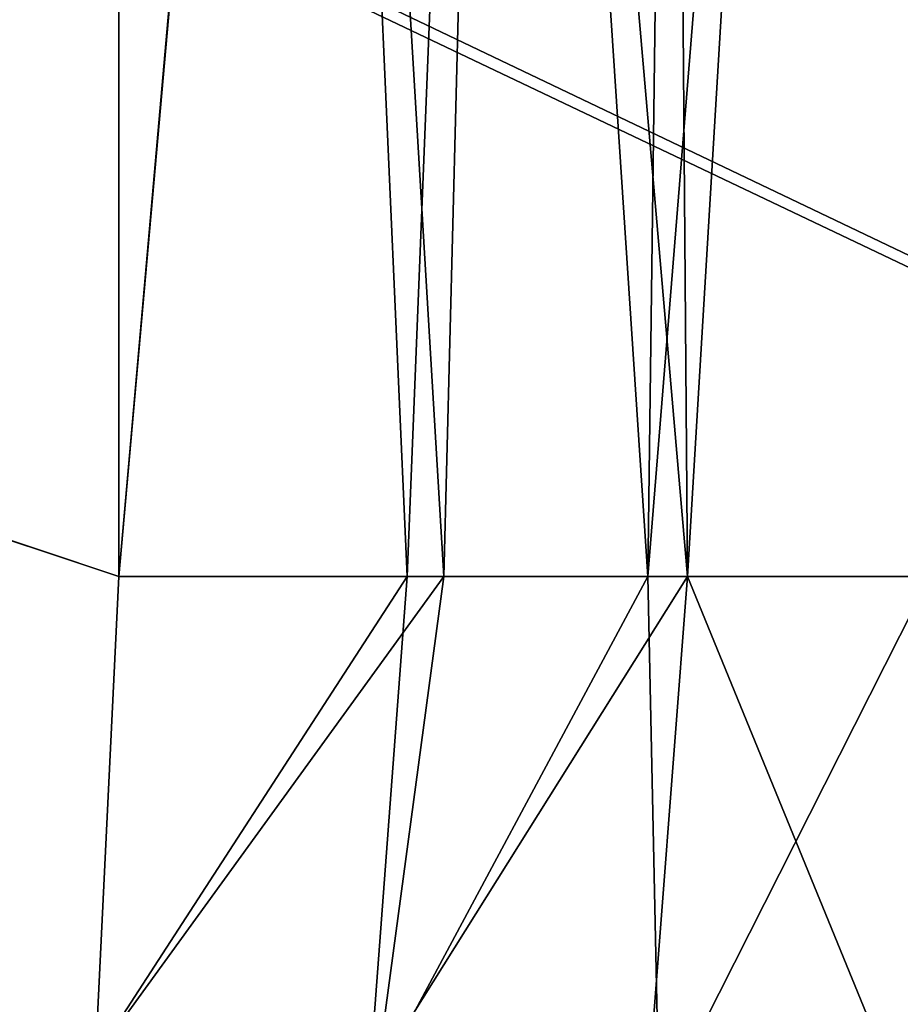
# Model space of a CAD drawing. Header units: metres. Extents: x 0 to 904, y -904 to 0.
# Tile 204 of 236: x 713 to 778, y -385 to -313. Entities that reach past the tile are written whole.
import ezdxf

# ---------------------------------------------------------------- set-up
doc = ezdxf.new("R2010")
doc.units = ezdxf.units.M

msp = doc.modelspace()

# ---------------------------------------------------------------- linework, layer by layer
at = {"layer": 'top0123413'}
for points in [[(783.459534, -78.803986, 110.644272), (821.526306, -350.769836, 106.817665), (244.305359, -74.93528, 117.346581)], [(821.526306, -350.769836, 106.817665), (608.480347, -591.158813, 106.480179), (244.305359, -74.93528, 117.346581)], [(785.042603, -80.559555, 113.603523), (244.305359, -76.679497, 120.325508), (819.806702, -350.769836, 109.839348)], [(819.806702, -350.769836, 109.839348), (244.305359, -76.679497, 120.325508), (609.729675, -592.958801, 109.443001)], [(608.480347, -591.158813, 106.480179), (821.526306, -350.769836, 106.817665), (619.882996, -584.848328, 106.417328)], [(819.806702, -350.769836, 109.839348), (609.729675, -592.958801, 109.443001), (620.769714, -586.848938, 109.382149)], [(821.526306, -350.769836, 106.817665), (819.922607, -386.521484, 106.396187), (619.882996, -584.848328, 106.417328)], [(818.208801, -386.393005, 109.419388), (819.806702, -350.769836, 109.839348), (620.769714, -586.848938, 109.382149)]]:
    msp.add_3dface(points, dxfattribs=at)
at = {"layer": 'top0123414'}
for points in [[(794.585938, -162.380875, 2153.697266), (773.81134, -178.560959, 2165.026611), (780.371094, -354, 2161.959229)], [(773.014099, -179.613525, 2162.101318), (793.394592, -163.593872, 2150.884277), (782.054626, -354, 2157.709473)], [(780.371094, -354, 2161.959229), (773.81134, -178.560959, 2165.026611), (759.648682, -354, 2170.251221)], [(773.81134, -178.560959, 2165.026611), (761.837158, -185.037598, 2169.561768), (759.648682, -354, 2170.251221)], [(761.243042, -186.037827, 2166.599609), (773.014099, -179.613525, 2162.101318), (762.560181, -354, 2166.160645)], [(762.560181, -354, 2166.160645), (773.014099, -179.613525, 2162.101318), (782.054626, -354, 2157.709473)], [(759.648682, -354, 2170.251221), (761.837158, -185.037598, 2169.561768), (748.854065, -190.035812, 2173.061523)], [(748.464478, -191.002426, 2170.075928), (761.243042, -186.037827, 2166.599609), (762.560181, -354, 2166.160645)], [(748.854065, -190.035812, 2173.061523), (735.049377, -193.220276, 2175.29126), (744.655334, -354, 2173.897949)], [(759.648682, -354, 2170.251221), (748.854065, -190.035812, 2173.061523), (744.655334, -354, 2173.897949)], [(734.854797, -194.170914, 2172.294678), (748.464478, -191.002426, 2170.075928), (741.949463, -354, 2171.323242)], [(748.464478, -191.002426, 2170.075928), (762.560181, -354, 2166.160645), (741.949463, -354, 2171.323242)], [(744.655334, -354, 2173.897949), (735.049377, -193.220276, 2175.29126), (720.773071, -354, 2176.059814)], [(735.049377, -193.220276, 2175.29126), (720.773071, -194.317764, 2176.059814), (720.773071, -354, 2176.059814)], [(705.106445, -460.050629, 2176.059814), (713.861633, -424.866608, 2176.059814), (244, -194.317764, 2176.059814)], [(713.861633, -424.866608, 2176.059814), (719.066467, -389.340759, 2176.059814), (244, -194.317764, 2176.059814)], [(244, -194.317764, 2176.059814), (719.066467, -389.340759, 2176.059814), (720.773071, -354, 2176.059814)], [(720.773071, -354, 2176.059814), (720.773071, -194.317764, 2176.059814), (244, -194.317764, 2176.059814)], [(720.773071, -195.263657, 2173.059814), (734.854797, -194.170914, 2172.294678), (720.773071, -354, 2173.059814)], [(734.854797, -194.170914, 2172.294678), (741.949463, -354, 2171.323242), (720.773071, -354, 2173.059814)], [(720.773071, -195.263657, 2173.059814), (720.773071, -354, 2173.059814), (244, -195.263657, 2173.059814)], [(720.773071, -354, 2173.059814), (719.066467, -389.340759, 2173.059814), (244, -195.263657, 2173.059814)], [(244, -195.263657, 2173.059814), (719.066467, -389.340759, 2173.059814), (713.861633, -424.866608, 2173.059814)], [(713.861633, -424.866608, 2173.059814), (705.106445, -460.050629, 2173.059814), (244, -195.263657, 2173.059814)], [(720.773071, -354, 2176.059814), (719.066467, -389.340759, 2176.059814), (744.655334, -354, 2173.897949)], [(719.066467, -389.340759, 2176.059814), (739.62207, -391.33429, 2174.446533), (744.655334, -354, 2173.897949)], [(720.773071, -354, 2173.059814), (741.949463, -354, 2171.323242), (719.066467, -389.340759, 2173.059814)], [(741.949463, -354, 2171.323242), (739.158386, -391.289398, 2171.48291), (719.066467, -389.340759, 2173.059814)], [(741.949463, -354, 2171.323242), (762.560181, -354, 2166.160645), (739.158386, -391.289398, 2171.48291)], [(762.560181, -354, 2166.160645), (759.554321, -393.264038, 2166.531738), (739.158386, -391.289398, 2171.48291)], [(744.655334, -354, 2173.897949), (739.62207, -391.33429, 2174.446533), (759.648682, -354, 2170.251221)], [(739.62207, -391.33429, 2174.446533), (760.488647, -393.354492, 2169.381104), (759.648682, -354, 2170.251221)], [(759.554321, -393.264038, 2166.531738), (762.560181, -354, 2166.160645), (779.411438, -395.186523, 2158.056641)], [(759.648682, -354, 2170.251221), (760.488647, -393.354492, 2169.381104), (780.371094, -354, 2161.959229)], [(760.488647, -393.354492, 2169.381104), (780.804016, -395.32135, 2160.710449), (780.371094, -354, 2161.959229)], [(762.560181, -354, 2166.160645), (782.054626, -354, 2157.709473), (779.411438, -395.186523, 2158.056641)]]:
    msp.add_3dface(points, dxfattribs=at)

doc.saveas('drawing.dxf')
